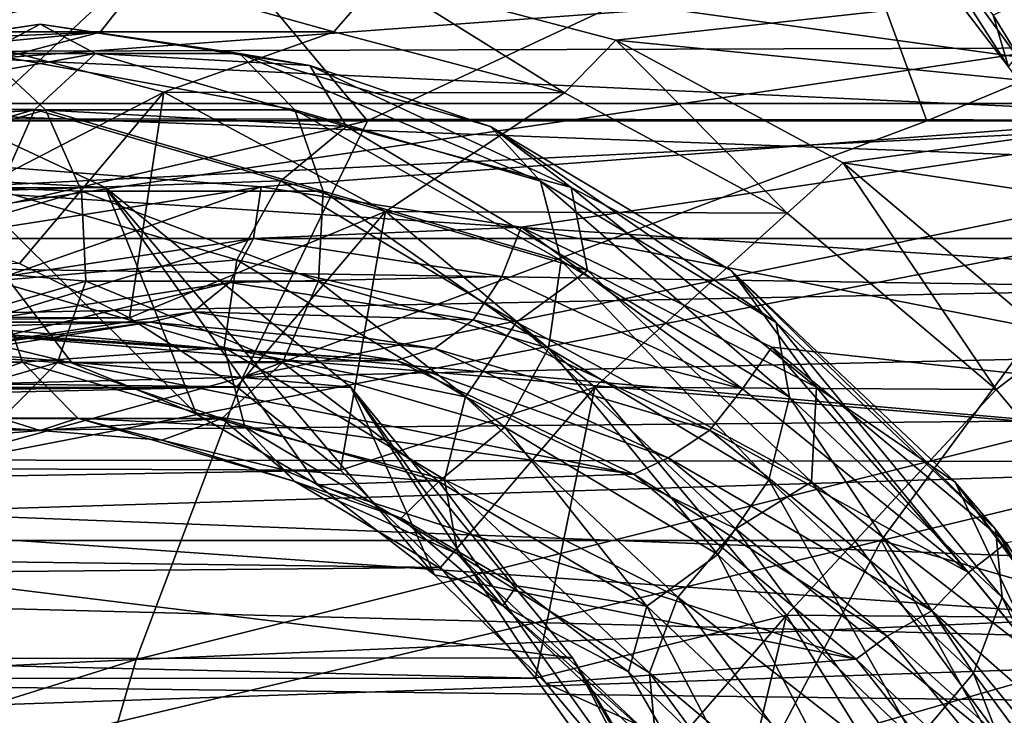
# Model space of a CAD drawing. Header units: metres. Extents: x -62 to 150, y -92 to 92.
# Tile 186 of 256: x 19.17 to 22.81, y -52.55 to -49.98. Entities that reach past the tile are written whole.
import ezdxf

# ---------------------------------------------------------------- set-up
doc = ezdxf.new("R2010")
doc.units = ezdxf.units.M
doc.layers.add('solid_500615', color=7, linetype='CONTINUOUS')

msp = doc.modelspace()

# ---------------------------------------------------------------- linework, layer by layer
at = {"layer": 'solid_500615'}
for points in [[(44.854443, -50.019913, 40.259281), (13.634214, -49.485519, 18.872555), (14.120897, -48.918564, 18.1775)], [(45.801132, -49.008476, 38.907269), (44.854443, -50.019913, 40.259281), (14.120897, -48.918564, 18.1775)], [(53.172432, -50.019867, 28.379959), (52.225739, -49.008438, 29.731979), (22.397575, -49.485519, 6.35718)], [(22.827383, -50.156696, 5.571589), (21.974094, -49.043045, 6.790212), (22.770493, -49.966068, 5.481993)], [(22.827383, -50.156696, 5.571589), (22.397575, -49.485519, 6.35718), (21.974094, -49.043045, 6.790212)], [(24.115129, -50.292206, 8.274472), (16.023319, -50.292206, 19.830776), (16.944242, -49.308235, 18.515562)], [(24.115129, -50.292206, 8.274472), (16.944242, -49.308235, 18.515562), (23.194206, -49.308235, 9.589685)], [(18.582546, -49.308235, 19.662714), (17.661623, -50.292206, 20.977928), (20.158993, -49.336494, 17.411314)], [(17.661623, -50.292206, 20.977928), (19.17341, -49.926338, 18.818874), (20.158993, -49.336494, 17.411314)], [(18.605431, -49.460129, 4.379103), (19.251158, -49.66111, 4.547737), (19.055866, -50.128147, 3.669398)], [(44.854443, -50.019913, 40.259281), (13.174546, -50.117298, 19.529028), (13.634214, -49.485519, 18.872555)], [(24.645315, -49.472595, 34.432808), (22.222691, -49.531384, 32.063721), (22.525665, -50.357143, 33.628006)], [(53.172432, -50.019867, 28.379959), (22.397575, -49.485519, 6.35718), (22.857243, -50.117298, 5.700705)], [(22.827383, -50.156696, 5.571589), (22.857243, -50.117298, 5.700705), (22.397575, -49.485519, 6.35718)], [(24.645315, -49.472595, 34.432808), (22.525665, -50.357143, 33.628006), (24.604788, -50.357773, 35.761921)], [(22.222691, -49.531384, 32.063721), (19.822136, -49.594711, 29.673212), (20.459774, -50.35693, 31.47015)], [(22.222691, -49.531384, 32.063721), (20.459774, -50.35693, 31.47015), (22.525665, -50.357143, 33.628006)], [(19.822136, -49.594711, 29.673212), (17.445219, -49.66267, 27.262104), (19.007437, -50.357166, 29.930435)], [(19.822136, -49.594711, 29.673212), (19.007437, -50.357166, 29.930435), (20.459774, -50.35693, 31.47015)], [(19.055866, -50.128147, 3.669398), (19.251158, -49.66111, 4.547737), (23.548395, -49.79414, 7.34129)], [(19.055866, -50.128147, 3.669398), (23.548395, -49.79414, 7.34129), (23.946928, -50.353992, 6.772039)], [(16.771709, -49.839458, 18.761963), (18.759144, -50.059078, 15.923613), (19.62846, -49.829369, 14.682101)], [(19.472532, -50.028519, 14.556101), (19.62846, -49.829369, 14.682101), (18.759144, -50.059078, 15.923613)], [(20.33499, -50.028088, 13.324383), (19.62846, -49.829369, 14.682101), (19.472532, -50.028519, 14.556101)], [(20.33499, -50.028088, 13.324383), (20.50758, -49.829052, 13.426588), (19.62846, -49.829369, 14.682101)], [(21.187302, -50.252945, 12.107157), (20.50758, -49.829052, 13.426588), (20.33499, -50.028088, 13.324383)], [(23.36655, -49.839279, 9.343554), (20.50758, -49.829052, 13.426588), (21.376997, -50.058155, 12.184931)], [(21.187302, -50.252945, 12.107157), (21.376997, -50.058155, 12.184931), (20.50758, -49.829052, 13.426588)], [(23.783831, -50.296196, 8.747615), (23.36655, -49.839279, 9.343554), (21.376997, -50.058155, 12.184931)], [(23.201899, -50.669476, 4.865883), (22.770493, -49.966068, 5.481993), (22.965147, -49.870602, 5.203997)], [(19.17341, -49.926338, 18.818874), (18.256863, -50.791058, 20.127838), (24.095587, -49.926495, 22.266088)], [(18.256863, -50.791058, 20.127838), (23.179138, -50.791168, 23.574913), (24.095587, -49.926495, 22.266088)], [(22.827383, -50.156696, 5.571589), (22.770493, -49.966068, 5.481993), (23.201899, -50.669476, 4.865883)], [(18.254066, -50.151924, 14.90149), (19.250072, -50, 13.479048), (18.51458, -50.107449, 13.964744)], [(19.046497, -50.108173, 14.337123), (19.250072, -50, 13.479048), (18.254066, -50.151924, 14.90149)], [(19.250072, -50, 13.479048), (19.454926, -50.107449, 12.621793), (18.51458, -50.107449, 13.964744)], [(19.986773, -50.108173, 12.99427), (19.250072, -50, 13.479048), (19.046497, -50.108173, 14.337123)], [(19.250072, -50, 13.479048), (20.246077, -50.151924, 12.056604), (19.454926, -50.107449, 12.621793)], [(19.986773, -50.108173, 12.99427), (20.246077, -50.151924, 12.056604), (19.250072, -50, 13.479048)], [(44.854443, -50.019913, 40.259281), (44.010162, -51.277092, 41.465034), (13.174546, -50.117298, 19.529028)], [(17.154593, -50.250721, 14.728255), (18.002287, -50.027962, 13.517624), (19.472532, -50.028519, 14.556101)], [(17.154593, -50.250721, 14.728255), (19.472532, -50.028519, 14.556101), (18.620365, -50.254196, 15.77312)], [(18.002287, -50.027962, 13.517624), (18.859554, -50.027962, 12.293318), (19.472532, -50.028519, 14.556101)], [(19.472532, -50.028519, 14.556101), (18.759144, -50.059078, 15.923613), (18.620365, -50.254196, 15.77312)], [(18.760141, -50.740421, 11.345639), (19.707249, -50.250721, 11.082686), (18.859554, -50.027962, 12.293318)], [(18.859554, -50.027962, 12.293318), (20.33499, -50.028088, 13.324383), (19.472532, -50.028519, 14.556101)], [(18.859554, -50.027962, 12.293318), (19.707249, -50.250721, 11.082686), (20.33499, -50.028088, 13.324383)], [(19.707249, -50.250721, 11.082686), (21.187302, -50.252945, 12.107157), (20.33499, -50.028088, 13.324383)], [(22.009338, -50.697041, 10.933188), (21.376997, -50.058155, 12.184931), (21.187302, -50.252945, 12.107157)], [(23.783831, -50.296196, 8.747615), (21.376997, -50.058155, 12.184931), (22.216789, -50.512154, 10.985582)], [(22.009338, -50.697041, 10.933188), (22.216789, -50.512154, 10.985582), (21.376997, -50.058155, 12.184931)], [(19.046497, -50.108173, 14.337123), (18.119045, -50.377998, 15.66166), (19.270306, -50.315834, 14.472829)], [(18.310101, -50.314526, 13.800619), (18.51458, -50.107449, 13.964744), (19.454926, -50.107449, 12.621793)], [(19.230762, -50.314526, 12.48578), (18.310101, -50.314526, 13.800619), (19.454926, -50.107449, 12.621793)], [(19.046497, -50.108173, 14.337123), (19.270306, -50.315834, 14.472829), (20.190842, -50.315834, 13.158167)], [(19.986773, -50.108173, 12.99427), (19.046497, -50.108173, 14.337123), (20.190842, -50.315834, 13.158167)], [(19.230762, -50.314526, 12.48578), (19.454926, -50.107449, 12.621793), (20.382444, -50.377293, 11.297158)], [(20.246077, -50.151924, 12.056604), (20.382444, -50.377293, 11.297158), (19.454926, -50.107449, 12.621793)], [(20.914225, -50.377998, 11.669733), (20.246077, -50.151924, 12.056604), (19.986773, -50.108173, 12.99427)], [(19.986773, -50.108173, 12.99427), (20.190842, -50.315834, 13.158167), (21.098822, -50.579994, 11.861436)], [(20.914225, -50.377998, 11.669733), (19.986773, -50.108173, 12.99427), (21.098822, -50.579994, 11.861436)], [(11.237618, -50.152603, 5.744103), (18.525858, -50.151924, 10.852095), (19.4916, -50.603073, 9.472872)], [(44.010162, -51.277092, 41.465034), (12.744726, -50.810009, 20.142876), (13.174546, -50.117298, 19.529028)], [(18.525858, -50.151924, 10.852095), (18.901934, -51.137966, 12.232793), (19.368931, -51.251541, 11.565854)], [(18.525858, -50.151924, 10.852095), (19.368931, -51.251541, 11.565854), (19.827923, -51.439751, 10.910344)], [(19.4916, -50.603073, 9.472872), (18.525858, -50.151924, 10.852095), (19.827923, -51.439751, 10.910344)], [(18.947632, -50.349529, 3.272589), (19.055866, -50.128147, 3.669398), (23.946928, -50.353992, 6.772039)], [(20.246077, -50.151924, 12.056604), (21.211819, -50.603073, 10.677382), (20.382444, -50.377293, 11.297158)], [(20.914225, -50.377998, 11.669733), (21.211819, -50.603073, 10.677382), (20.246077, -50.151924, 12.056604)], [(12.205246, -50.605679, 4.362187), (11.237618, -50.152603, 5.744103), (19.4916, -50.603073, 9.472872)], [(18.760141, -50.740421, 11.345639), (19.174252, -50.884033, 10.75423), (19.707249, -50.250721, 11.082686)], [(19.174252, -50.884033, 10.75423), (19.580622, -51.083847, 10.173874), (19.707249, -50.250721, 11.082686)], [(19.580622, -51.083847, 10.173874), (20.52643, -50.691261, 9.912772), (19.707249, -50.250721, 11.082686)], [(19.707249, -50.250721, 11.082686), (20.52643, -50.691261, 9.912772), (21.187302, -50.252945, 12.107157)], [(20.52643, -50.691261, 9.912772), (22.009338, -50.697041, 10.933188), (21.187302, -50.252945, 12.107157)], [(20.067253, -50.60017, 14.05544), (16.023319, -50.292206, 19.830776), (24.115129, -50.292206, 8.274472)], [(20.067253, -50.60017, 14.05544), (19.107582, -50.750885, 15.425992), (16.023319, -50.292206, 19.830776)], [(21.026997, -50.749664, 12.684784), (20.067253, -50.60017, 14.05544), (24.115129, -50.292206, 8.274472)], [(21.026997, -50.749664, 12.684784), (24.115129, -50.292206, 8.274472), (24.936405, -51.515221, 7.10157)], [(24.181004, -50.807274, 8.180395), (23.783831, -50.296196, 8.747615), (22.216789, -50.512154, 10.985582)], [(18.119045, -50.377998, 15.66166), (18.362324, -50.579994, 15.76956), (19.270306, -50.315834, 14.472829)], [(18.205214, -50.614292, 13.696853), (18.310101, -50.314526, 13.800619), (19.230762, -50.314526, 12.48578)], [(19.09738, -50.614292, 12.422708), (18.205214, -50.614292, 13.696853), (19.230762, -50.314526, 12.48578)], [(19.270306, -50.315834, 14.472829), (18.362324, -50.579994, 15.76956), (19.403151, -50.615929, 14.535491)], [(19.09738, -50.614292, 12.422708), (19.230762, -50.314526, 12.48578), (20.138866, -50.57872, 11.188872)], [(20.138866, -50.57872, 11.188872), (19.230762, -50.314526, 12.48578), (20.382444, -50.377293, 11.297158)], [(19.270306, -50.315834, 14.472829), (19.403151, -50.615929, 14.535491), (20.29516, -50.615929, 13.261568)], [(20.190842, -50.315834, 13.158167), (19.270306, -50.315834, 14.472829), (20.29516, -50.615929, 13.261568)], [(20.190842, -50.315834, 13.158167), (20.29516, -50.615929, 13.261568), (21.175005, -50.871899, 12.00502)], [(21.098822, -50.579994, 11.861436), (20.190842, -50.315834, 13.158167), (21.175005, -50.871899, 12.00502)], [(20.459774, -50.35693, 31.47015), (19.007437, -50.357166, 29.930435), (15.907309, -51.408451, 27.772984)], [(19.999315, -51.302673, 32.100712), (20.459774, -50.35693, 31.47015), (15.907309, -51.408451, 27.772984)], [(18.80862, -50.6082, 2.821764), (18.947632, -50.349529, 3.272589), (23.946928, -50.353992, 6.772039)], [(18.80862, -50.6082, 2.821764), (23.946928, -50.353992, 6.772039), (24.321487, -50.962093, 6.237012)], [(22.525665, -50.357143, 33.628006), (20.459774, -50.35693, 31.47015), (19.999315, -51.302673, 32.100712)], [(24.604788, -50.357773, 35.761921), (22.525665, -50.357143, 33.628006), (19.999315, -51.302673, 32.100712)], [(24.162537, -51.207123, 36.357586), (24.604788, -50.357773, 35.761921), (19.999315, -51.302673, 32.100712)], [(20.138866, -50.57872, 11.188872), (20.382444, -50.377293, 11.297158), (21.271837, -50.909618, 10.026972)], [(21.211819, -50.603073, 10.677382), (21.271837, -50.909618, 10.026972), (20.382444, -50.377293, 11.297158)], [(21.803553, -50.910286, 10.39964), (21.211819, -50.603073, 10.677382), (20.914225, -50.377998, 11.669733)], [(20.914225, -50.377998, 11.669733), (21.098822, -50.579994, 11.861436), (21.969481, -51.101105, 10.618006)], [(21.803553, -50.910286, 10.39964), (20.914225, -50.377998, 11.669733), (21.969481, -51.101105, 10.618006)], [(22.782019, -51.348557, 9.82968), (22.216789, -50.512154, 10.985582), (22.009338, -50.697041, 10.933188)], [(24.181004, -50.807274, 8.180395), (22.216789, -50.512154, 10.985582), (23.005054, -51.177387, 9.859822)], [(22.782019, -51.348557, 9.82968), (23.005054, -51.177387, 9.859822), (22.216789, -50.512154, 10.985582)], [(18.362324, -50.579994, 15.76956), (18.523306, -50.871899, 15.79204), (19.403151, -50.615929, 14.535491)], [(19.977377, -50.870308, 11.16594), (19.09738, -50.614292, 12.422708), (20.138866, -50.57872, 11.188872)], [(19.977377, -50.870308, 11.16594), (20.138866, -50.57872, 11.188872), (21.009642, -51.099903, 9.945274)], [(21.009642, -51.099903, 9.945274), (20.138866, -50.57872, 11.188872), (21.271837, -50.909618, 10.026972)], [(21.098822, -50.579994, 11.861436), (21.175005, -50.871899, 12.00502), (22.018684, -51.376865, 10.800121)], [(21.969481, -51.101105, 10.618006), (21.098822, -50.579994, 11.861436), (22.018684, -51.376865, 10.800121)], [(12.205246, -50.605679, 4.362187), (19.4916, -50.603073, 9.472872), (20.397736, -51.339745, 8.178777)], [(13.112899, -51.345406, 3.065925), (12.205246, -50.605679, 4.362187), (20.397736, -51.339745, 8.178777)], [(18.521887, -51.076637, 2.033429), (18.80862, -50.6082, 2.821764), (24.321487, -50.962093, 6.237012)], [(19.403151, -50.615929, 14.535491), (18.523306, -50.871899, 15.79204), (19.418669, -50.948895, 14.512675)], [(19.081247, -50.947262, 12.445093), (19.09738, -50.614292, 12.422708), (19.977377, -50.870308, 11.16594)], [(19.120861, -50.93124, 15.340672), (19.107582, -50.750885, 15.425992), (20.067253, -50.60017, 14.05544)], [(19.120861, -50.93124, 15.340672), (20.067253, -50.60017, 14.05544), (20.038048, -50.79134, 14.030793)], [(19.403151, -50.615929, 14.535491), (19.418669, -50.948895, 14.512675), (20.279028, -50.948895, 13.283954)], [(20.29516, -50.615929, 13.261568), (19.403151, -50.615929, 14.535491), (20.279028, -50.948895, 13.283954)], [(19.4916, -50.603073, 9.472872), (19.827923, -51.439751, 10.910344), (20.274998, -51.700996, 10.271855)], [(19.4916, -50.603073, 9.472872), (20.274998, -51.700996, 10.271855), (20.706339, -52.033047, 9.655836)], [(20.397736, -51.339745, 8.178777), (19.4916, -50.603073, 9.472872), (20.706339, -52.033047, 9.655836)], [(20.038048, -50.79134, 14.030793), (20.067253, -50.60017, 14.05544), (21.026997, -50.749664, 12.684784)], [(20.29516, -50.615929, 13.261568), (20.279028, -50.948895, 13.283954), (21.127655, -51.195786, 12.071991)], [(21.175005, -50.871899, 12.00502), (20.29516, -50.615929, 13.261568), (21.127655, -51.195786, 12.071991)], [(21.211819, -50.603073, 10.677382), (22.117954, -51.339745, 9.383287), (21.271837, -50.909618, 10.026972)], [(21.803553, -50.910286, 10.39964), (22.117954, -51.339745, 9.383287), (21.211819, -50.603073, 10.677382)], [(19.580622, -51.083847, 10.173874), (19.976746, -51.338631, 9.608149), (20.52643, -50.691261, 9.912772)], [(19.976746, -51.338631, 9.608149), (20.360184, -51.646812, 9.060543), (20.52643, -50.691261, 9.912772)], [(20.360184, -51.646812, 9.060543), (21.298803, -51.339745, 8.809711), (20.52643, -50.691261, 9.912772)], [(20.52643, -50.691261, 9.912772), (21.298803, -51.339745, 8.809711), (22.009338, -50.697041, 10.933188)], [(21.298803, -51.339745, 8.809711), (22.782019, -51.348557, 9.82968), (22.009338, -50.697041, 10.933188)], [(20.038048, -50.79134, 14.030793), (21.026997, -50.749664, 12.684784), (20.955235, -50.93124, 12.720915)], [(20.955235, -50.93124, 12.720915), (21.026997, -50.749664, 12.684784), (21.844553, -51.346691, 11.450836)], [(21.953415, -51.192692, 11.361722), (21.026997, -50.749664, 12.684784), (24.936405, -51.515221, 7.10157)], [(21.844553, -51.346691, 11.450836), (21.026997, -50.749664, 12.684784), (21.953415, -51.192692, 11.361722)], [(18.256863, -50.791058, 20.127838), (17.434412, -51.907078, 21.30242), (23.179138, -50.791168, 23.574913)], [(17.434412, -51.907078, 21.30242), (22.356819, -51.907036, 24.749304), (23.179138, -50.791168, 23.574913)], [(20.038048, -50.79134, 14.030793), (19.949148, -50.953693, 13.968546), (19.048132, -51.091125, 15.255331)], [(19.120861, -50.93124, 15.340672), (20.038048, -50.79134, 14.030793), (19.048132, -51.091125, 15.255331)], [(20.038048, -50.79134, 14.030793), (20.955235, -50.93124, 12.720915), (19.949148, -50.953693, 13.968546)], [(23.179138, -50.791168, 23.574913), (22.356819, -51.907036, 24.749304), (23.611698, -51.604763, 23.712086)], [(44.010162, -51.277092, 41.465034), (12.347404, -51.559376, 20.71031), (12.744726, -50.810009, 20.142876)], [(18.523306, -50.871899, 15.79204), (18.570042, -51.195786, 15.724639), (19.418669, -50.948895, 14.512675)], [(19.930025, -51.194195, 11.232911), (19.081247, -50.947262, 12.445093), (19.977377, -50.870308, 11.16594)], [(19.930025, -51.194195, 11.232911), (19.977377, -50.870308, 11.16594), (20.821203, -51.375362, 9.960832)], [(20.821203, -51.375362, 9.960832), (19.977377, -50.870308, 11.16594), (21.009642, -51.099903, 9.945274)], [(21.175005, -50.871899, 12.00502), (21.127655, -51.195786, 12.071991), (21.941397, -51.682831, 10.909845)], [(22.018684, -51.376865, 10.800121), (21.175005, -50.871899, 12.00502), (21.941397, -51.682831, 10.909845)], [(19.174252, -50.884033, 10.75423), (8.316499, -51.043877, 2.4405), (19.580622, -51.083847, 10.173874)], [(21.009642, -51.099903, 9.945274), (21.271837, -50.909618, 10.026972), (22.098846, -51.689903, 8.845882)], [(22.117954, -51.339745, 9.383287), (22.098846, -51.689903, 8.845882), (21.271837, -50.909618, 10.026972)], [(22.630499, -51.690514, 9.218637), (22.117954, -51.339745, 9.383287), (21.803553, -50.910286, 10.39964)], [(21.803553, -50.910286, 10.39964), (21.969481, -51.101105, 10.618006), (22.779068, -51.864956, 9.461796)], [(22.630499, -51.690514, 9.218637), (21.803553, -50.910286, 10.39964), (22.779068, -51.864956, 9.461796)], [(19.185566, -51.247353, 12.548494), (18.353577, -51.247353, 13.736699), (19.081247, -50.947262, 12.445093)], [(19.418669, -50.948895, 14.512675), (18.570042, -51.195786, 15.724639), (19.31378, -51.248661, 14.408909)], [(19.185566, -51.247353, 12.548494), (19.081247, -50.947262, 12.445093), (19.930025, -51.194195, 11.232911)], [(19.418669, -50.948895, 14.512675), (19.31378, -51.248661, 14.408909), (20.145645, -51.248661, 13.220881)], [(20.279028, -50.948895, 13.283954), (19.418669, -50.948895, 14.512675), (20.145645, -51.248661, 13.220881)], [(20.955235, -50.93124, 12.720915), (20.850166, -51.091125, 12.681761), (19.949148, -50.953693, 13.968546)], [(20.279028, -50.948895, 13.283954), (20.145645, -51.248661, 13.220881), (20.966166, -51.487377, 12.049058)], [(21.127655, -51.195786, 12.071991), (20.279028, -50.948895, 13.283954), (20.966166, -51.487377, 12.049058)], [(20.955235, -50.93124, 12.720915), (21.844553, -51.346691, 11.450836), (20.850166, -51.091125, 12.681761)], [(18.521887, -51.076637, 2.033429), (24.321487, -50.962093, 6.237012), (24.670111, -51.61591, 5.739019)], [(19.949148, -50.953693, 13.968546), (19.81609, -51.062088, 13.875377), (18.925869, -51.197876, 15.146743)], [(19.048132, -51.091125, 15.255331), (19.949148, -50.953693, 13.968546), (18.925869, -51.197876, 15.146743)], [(19.949148, -50.953693, 13.968546), (20.850166, -51.091125, 12.681761), (19.81609, -51.062088, 13.875377)], [(19.580622, -51.083847, 10.173874), (8.316499, -51.043877, 2.4405), (8.411508, -51.202457, 1.935199)], [(19.580622, -51.083847, 10.173874), (8.411508, -51.202457, 1.935199), (19.976746, -51.338631, 9.608149)], [(18.505686, -51.101143, 1.993055), (18.521887, -51.076637, 2.033429), (24.670111, -51.61591, 5.739019)], [(18.925869, -51.197876, 15.146743), (19.81609, -51.062088, 13.875377), (19.657766, -51.100002, 13.768524)], [(19.81609, -51.062088, 13.875377), (20.70631, -51.197876, 12.604011), (19.657766, -51.100002, 13.768524)], [(20.850166, -51.091125, 12.681761), (20.70631, -51.197876, 12.604011), (19.81609, -51.062088, 13.875377)], [(20.850166, -51.091125, 12.681761), (21.723804, -51.499252, 11.434073), (20.70631, -51.197876, 12.604011)], [(21.844553, -51.346691, 11.450836), (21.723804, -51.499252, 11.434073), (20.850166, -51.091125, 12.681761)], [(18.43092, -51.099998, 12.905471), (17.959906, -51.137966, 13.578149), (19.657766, -51.100002, 13.768524)], [(17.959906, -51.137966, 13.578149), (18.749372, -51.242638, 15.065845), (19.657766, -51.100002, 13.768524)], [(18.145872, -51.607956, 1.174709), (18.505686, -51.101143, 1.993055), (24.670111, -51.61591, 5.739019)], [(18.43092, -51.099998, 12.905471), (19.657766, -51.100002, 13.768524), (20.566231, -51.241474, 12.471102)], [(18.901934, -51.137966, 12.232793), (18.43092, -51.099998, 12.905471), (20.566231, -51.241474, 12.471102)], [(18.925869, -51.197876, 15.146743), (19.657766, -51.100002, 13.768524), (18.749372, -51.242638, 15.065845)], [(20.70631, -51.197876, 12.604011), (20.566231, -51.241474, 12.471102), (19.657766, -51.100002, 13.768524)], [(20.821203, -51.375362, 9.960832), (21.009642, -51.099903, 9.945274), (21.81934, -51.863857, 8.788908)], [(21.81934, -51.863857, 8.788908), (21.009642, -51.099903, 9.945274), (22.098846, -51.689903, 8.845882)], [(21.969481, -51.101105, 10.618006), (22.018684, -51.376865, 10.800121), (22.803185, -52.117043, 9.67974)], [(22.779068, -51.864956, 9.461796), (21.969481, -51.101105, 10.618006), (22.803185, -52.117043, 9.67974)], [(19.368931, -51.251541, 11.565854), (18.901934, -51.137966, 12.232793), (20.566231, -51.241474, 12.471102)], [(19.976746, -51.338631, 9.608149), (8.411508, -51.202457, 1.935199), (8.477109, -51.389282, 1.409614)], [(18.570042, -51.195786, 15.724639), (18.493261, -51.487377, 15.580732), (19.31378, -51.248661, 14.408909)], [(20.006208, -51.486099, 11.376495), (19.185566, -51.247353, 12.548494), (19.930025, -51.194195, 11.232911)], [(20.743916, -51.681328, 10.070555), (19.930025, -51.194195, 11.232911), (20.821203, -51.375362, 9.960832)], [(20.006208, -51.486099, 11.376495), (19.930025, -51.194195, 11.232911), (20.743916, -51.681328, 10.070555)], [(20.70631, -51.197876, 12.604011), (21.569481, -51.601112, 11.371274), (20.566231, -51.241474, 12.471102)], [(21.723804, -51.499252, 11.434073), (21.569481, -51.601112, 11.371274), (20.70631, -51.197876, 12.604011)], [(21.127655, -51.195786, 12.071991), (20.966166, -51.487377, 12.049058), (21.752958, -51.95829, 10.925402)], [(21.941397, -51.682831, 10.909845), (21.127655, -51.195786, 12.071991), (21.752958, -51.95829, 10.925402)], [(21.844553, -51.346691, 11.450836), (21.953415, -51.192692, 11.361722), (22.678982, -52.025066, 10.259148)], [(22.81995, -51.915333, 10.124181), (21.953415, -51.192692, 11.361722), (24.936405, -51.515221, 7.10157)], [(22.678982, -52.025066, 10.259148), (21.953415, -51.192692, 11.361722), (22.81995, -51.915333, 10.124181)], [(23.490656, -52.19434, 8.817597), (23.005054, -51.177387, 9.859822), (22.782019, -51.348557, 9.82968)], [(19.368931, -51.251541, 11.565854), (20.566231, -51.241474, 12.471102), (21.443256, -51.660923, 11.218578)], [(24.162537, -51.207123, 36.357586), (19.999315, -51.302673, 32.100712), (19.605371, -52.345634, 32.652069)], [(23.783157, -52.167919, 36.879757), (24.162537, -51.207123, 36.357586), (19.605371, -52.345634, 32.652069)], [(21.569481, -51.601112, 11.371274), (21.443256, -51.660923, 11.218578), (20.566231, -51.241474, 12.471102)], [(44.010162, -51.277092, 41.465034), (43.289082, -52.749058, 42.494846), (12.347404, -51.559376, 20.71031)], [(18.577385, -51.455013, 13.872405), (18.353577, -51.247353, 13.736699), (19.185566, -51.247353, 12.548494)], [(19.31378, -51.248661, 14.408909), (18.493261, -51.487377, 15.580732), (19.109301, -51.455738, 14.244784)], [(19.389635, -51.455013, 12.712391), (18.577385, -51.455013, 13.872405), (19.185566, -51.247353, 12.548494)], [(19.31378, -51.248661, 14.408909), (19.109301, -51.455738, 14.244784), (19.921482, -51.455738, 13.084868)], [(19.389635, -51.455013, 12.712391), (19.185566, -51.247353, 12.548494), (20.006208, -51.486099, 11.376495)], [(20.145645, -51.248661, 13.220881), (19.31378, -51.248661, 14.408909), (19.921482, -51.455738, 13.084868)], [(19.827923, -51.439751, 10.910344), (19.368931, -51.251541, 11.565854), (21.443256, -51.660923, 11.218578)], [(20.145645, -51.248661, 13.220881), (19.921482, -51.455738, 13.084868), (20.722588, -51.688805, 11.940773)], [(20.966166, -51.487377, 12.049058), (20.145645, -51.248661, 13.220881), (20.722588, -51.688805, 11.940773)], [(19.999315, -51.302673, 32.100712), (15.907309, -51.408451, 27.772984), (15.496545, -52.540379, 28.355238)], [(19.605371, -52.345634, 32.652069), (19.999315, -51.302673, 32.100712), (15.496545, -52.540379, 28.355238)], [(19.976746, -51.338631, 9.608149), (8.477109, -51.389282, 1.409614), (8.491402, -51.453545, 1.241611)], [(19.976746, -51.338631, 9.608149), (8.491402, -51.453545, 1.241611), (8.512052, -51.604553, 0.866909)], [(19.976746, -51.338631, 9.608149), (8.512052, -51.604553, 0.866909), (20.360184, -51.646812, 9.060543)], [(13.112899, -51.345406, 3.065925), (20.397736, -51.339745, 8.178777), (21.216732, -52.339554, 7.009129)], [(13.932721, -52.348995, 1.895098), (13.112899, -51.345406, 3.065925), (21.216732, -52.339554, 7.009129)], [(20.360184, -51.646812, 9.060543), (20.728571, -52.0065, 8.534431), (21.298803, -51.339745, 8.809711)], [(20.397736, -51.339745, 8.178777), (20.706339, -52.033047, 9.655836), (21.118267, -52.433067, 9.067542)], [(20.397736, -51.339745, 8.178777), (21.118267, -52.433067, 9.067542), (21.507267, -52.897648, 8.511992)], [(21.216732, -52.339554, 7.009129), (20.397736, -51.339745, 8.178777), (21.507267, -52.897648, 8.511992)], [(20.728571, -52.0065, 8.534431), (21.079636, -52.415466, 8.033059), (21.298803, -51.339745, 8.809711)], [(21.079636, -52.415466, 8.033059), (22.007111, -52.181686, 7.798141), (21.298803, -51.339745, 8.809711)], [(21.298803, -51.339745, 8.809711), (22.007111, -52.181686, 7.798141), (22.782019, -51.348557, 9.82968)], [(21.844553, -51.346691, 11.450836), (22.678982, -52.025066, 10.259148), (21.723804, -51.499252, 11.434073)], [(22.007111, -52.181686, 7.798141), (23.490656, -52.19434, 8.817597), (22.782019, -51.348557, 9.82968)], [(22.117954, -51.339745, 9.383287), (22.936951, -52.339554, 8.213639), (22.098846, -51.689903, 8.845882)], [(22.630499, -51.690514, 9.218637), (22.936951, -52.339554, 8.213639), (22.117954, -51.339745, 9.383287)], [(20.743916, -51.681328, 10.070555), (20.821203, -51.375362, 9.960832), (21.605841, -52.115669, 8.840255)], [(21.605841, -52.115669, 8.840255), (20.821203, -51.375362, 9.960832), (21.81934, -51.863857, 8.788908)], [(22.018684, -51.376865, 10.800121), (21.941397, -51.682831, 10.909845), (22.698061, -52.396748, 9.829217)], [(22.803185, -52.117043, 9.67974), (22.018684, -51.376865, 10.800121), (22.698061, -52.396748, 9.829217)], [(19.250072, -51.5, 13.479048), (18.577385, -51.455013, 13.872405), (19.389635, -51.455013, 12.712391)], [(19.250072, -51.5, 13.479048), (18.800226, -51.536259, 14.121492), (18.577385, -51.455013, 13.872405)], [(19.109301, -51.455738, 14.244784), (18.800226, -51.536259, 14.121492), (19.250072, -51.5, 13.479048)], [(19.921482, -51.455738, 13.084868), (19.109301, -51.455738, 14.244784), (19.250072, -51.5, 13.479048)], [(19.699917, -51.536259, 12.836602), (19.250072, -51.5, 13.479048), (19.389635, -51.455013, 12.712391)], [(19.921482, -51.455738, 13.084868), (19.250072, -51.5, 13.479048), (19.699917, -51.536259, 12.836602)], [(20.190807, -51.688099, 11.568198), (19.389635, -51.455013, 12.712391), (20.006208, -51.486099, 11.376495)], [(19.699917, -51.536259, 12.836602), (19.389635, -51.455013, 12.712391), (20.190807, -51.688099, 11.568198)], [(19.921482, -51.455738, 13.084868), (19.699917, -51.536259, 12.836602), (20.145926, -51.64473, 12.199637)], [(20.274998, -51.700996, 10.271855), (19.827923, -51.439751, 10.910344), (21.443256, -51.660923, 11.218578)], [(20.722588, -51.688805, 11.940773), (19.921482, -51.455738, 13.084868), (20.145926, -51.64473, 12.199637)], [(20.793119, -51.957088, 10.25267), (20.006208, -51.486099, 11.376495), (20.743916, -51.681328, 10.070555)], [(20.190807, -51.688099, 11.568198), (20.006208, -51.486099, 11.376495), (20.793119, -51.957088, 10.25267)], [(20.966166, -51.487377, 12.049058), (20.722588, -51.688805, 11.940773), (21.490763, -52.148575, 10.843704)], [(21.752958, -51.95829, 10.925402), (20.966166, -51.487377, 12.049058), (21.490763, -52.148575, 10.843704)], [(21.723804, -51.499252, 11.434073), (22.543524, -52.165668, 10.263395), (21.569481, -51.601112, 11.371274)], [(22.678982, -52.025066, 10.259148), (22.543524, -52.165668, 10.263395), (21.723804, -51.499252, 11.434073)], [(43.289082, -52.749058, 42.494846), (11.985031, -52.360786, 21.227833), (12.347404, -51.559376, 20.71031)], [(20.145926, -51.64473, 12.199637), (19.699917, -51.536259, 12.836602), (20.190807, -51.688099, 11.568198)], [(20.360184, -51.646812, 9.060543), (8.512052, -51.604553, 0.866909), (8.514924, -51.848148, 0.309892)], [(21.569481, -51.601112, 11.371274), (22.379375, -52.259544, 10.214622), (21.443256, -51.660923, 11.218578)], [(22.543524, -52.165668, 10.263395), (22.379375, -52.259544, 10.214622), (21.569481, -51.601112, 11.371274)], [(22.356819, -51.907036, 24.749304), (23.204428, -52.149868, 24.29373), (23.611698, -51.604763, 23.712086)], [(17.977684, -51.823914, 0.833828), (18.145872, -51.607956, 1.174709), (24.670111, -51.61591, 5.739019)], [(17.977684, -51.823914, 0.833828), (24.670111, -51.61591, 5.739019), (24.991104, -52.311672, 5.280504)], [(20.360184, -51.646812, 9.060543), (8.514924, -51.848148, 0.309892), (20.728571, -52.0065, 8.534431)], [(20.58429, -51.824482, 11.573588), (20.145926, -51.64473, 12.199637), (20.190807, -51.688099, 11.568198)], [(20.722588, -51.688805, 11.940773), (20.145926, -51.64473, 12.199637), (20.58429, -51.824482, 11.573588)], [(20.274998, -51.700996, 10.271855), (21.443256, -51.660923, 11.218578), (22.263828, -52.345188, 10.046681)], [(22.379375, -52.259544, 10.214622), (22.263828, -52.345188, 10.046681), (21.443256, -51.660923, 11.218578)], [(20.959049, -52.147911, 10.471037), (20.190807, -51.688099, 11.568198), (20.793119, -51.957088, 10.25267)], [(20.58429, -51.824482, 11.573588), (20.190807, -51.688099, 11.568198), (20.959049, -52.147911, 10.471037)], [(20.706339, -52.033047, 9.655836), (20.274998, -51.700996, 10.271855), (22.263828, -52.345188, 10.046681)], [(20.722588, -51.688805, 11.940773), (20.58429, -51.824482, 11.573588), (21.011271, -52.073986, 10.963797)], [(21.490763, -52.148575, 10.843704), (20.722588, -51.688805, 11.940773), (21.011271, -52.073986, 10.963797)], [(21.500717, -52.395374, 8.989732), (20.743916, -51.681328, 10.070555), (21.605841, -52.115669, 8.840255)], [(20.793119, -51.957088, 10.25267), (20.743916, -51.681328, 10.070555), (21.500717, -52.395374, 8.989732)], [(21.941397, -51.682831, 10.909845), (21.752958, -51.95829, 10.925402), (22.484562, -52.648563, 9.880563)], [(21.81934, -51.863857, 8.788908), (22.098846, -51.689903, 8.845882), (22.84091, -52.696869, 7.786105)], [(22.698061, -52.396748, 9.829217), (21.941397, -51.682831, 10.909845), (22.484562, -52.648563, 9.880563)], [(22.936951, -52.339554, 8.213639), (22.84091, -52.696869, 7.786105), (22.098846, -51.689903, 8.845882)], [(23.372509, -52.697407, 8.158937), (22.936951, -52.339554, 8.213639), (22.630499, -51.690514, 9.218637)], [(22.630499, -51.690514, 9.218637), (22.779068, -51.864956, 9.461796), (23.505501, -52.850712, 8.424343)], [(23.372509, -52.697407, 8.158937), (22.630499, -51.690514, 9.218637), (23.505501, -52.850712, 8.424343)], [(17.730583, -52.121891, 0.369187), (17.977684, -51.823914, 0.833828), (24.991104, -52.311672, 5.280504)], [(21.011271, -52.073986, 10.963797), (20.58429, -51.824482, 11.573588), (20.959049, -52.147911, 10.471037)], [(20.728571, -52.0065, 8.534431), (8.514924, -51.848148, 0.309892), (8.484722, -52.120548, -0.260286)], [(21.605841, -52.115669, 8.840255), (21.81934, -51.863857, 8.788908), (22.54587, -52.849743, 7.751315)], [(22.54587, -52.849743, 7.751315), (21.81934, -51.863857, 8.788908), (22.84091, -52.696869, 7.786105)], [(22.779068, -51.864956, 9.461796), (22.803185, -52.117043, 9.67974), (23.507107, -53.07225, 8.674436)], [(23.505501, -52.850712, 8.424343), (22.779068, -51.864956, 9.461796), (23.507107, -53.07225, 8.674436)], [(16.728544, -53.243923, 22.310503), (21.651064, -53.24366, 25.757229), (22.356819, -51.907036, 24.749304)], [(17.434412, -51.907078, 21.30242), (16.728544, -53.243923, 22.310503), (22.356819, -51.907036, 24.749304)], [(22.356819, -51.907036, 24.749304), (21.651064, -53.24366, 25.757229), (22.825998, -52.754829, 24.834183)], [(22.356819, -51.907036, 24.749304), (22.825998, -52.754829, 24.834183), (23.204428, -52.149868, 24.29373)], [(22.678982, -52.025066, 10.259148), (22.81995, -51.915333, 10.124181), (23.433168, -52.945759, 9.182059)], [(21.524834, -52.647465, 9.207676), (20.793119, -51.957088, 10.25267), (21.500717, -52.395374, 8.989732)], [(20.959049, -52.147911, 10.471037), (20.793119, -51.957088, 10.25267), (21.524834, -52.647465, 9.207676)], [(21.752958, -51.95829, 10.925402), (21.490763, -52.148575, 10.843704), (22.205055, -52.822517, 9.823589)], [(22.484562, -52.648563, 9.880563), (21.752958, -51.95829, 10.925402), (22.205055, -52.822517, 9.823589)], [(20.728571, -52.0065, 8.534431), (8.484722, -52.120548, -0.260286), (21.079636, -52.415466, 8.033059)], [(21.118267, -52.433067, 9.067542), (20.706339, -52.033047, 9.655836), (22.263828, -52.345188, 10.046681)], [(22.678982, -52.025066, 10.259148), (23.433168, -52.945759, 9.182059), (22.543524, -52.165668, 10.263395)], [(21.423225, -52.391113, 10.375463), (21.011271, -52.073986, 10.963797), (20.959049, -52.147911, 10.471037)], [(21.490763, -52.148575, 10.843704), (21.011271, -52.073986, 10.963797), (21.423225, -52.391113, 10.375463)], [(21.500717, -52.395374, 8.989732), (21.605841, -52.115669, 8.840255), (22.309883, -53.071045, 7.834775)], [(22.309883, -53.071045, 7.834775), (21.605841, -52.115669, 8.840255), (22.54587, -52.849743, 7.751315)], [(21.079636, -52.415466, 8.033059), (8.484722, -52.120548, -0.260286), (8.420296, -52.42197, -0.842022)], [(17.318682, -52.573753, -0.32832), (17.730583, -52.121891, 0.369187), (24.991104, -52.311672, 5.280504)], [(21.673401, -52.821907, 9.450835), (20.959049, -52.147911, 10.471037), (21.524834, -52.647465, 9.207676)], [(21.423225, -52.391113, 10.375463), (20.959049, -52.147911, 10.471037), (21.673401, -52.821907, 9.450835)], [(21.490763, -52.148575, 10.843704), (21.423225, -52.391113, 10.375463), (21.816639, -52.773155, 9.813609)], [(22.205055, -52.822517, 9.823589), (21.490763, -52.148575, 10.843704), (21.816639, -52.773155, 9.813609)], [(22.803185, -52.117043, 9.67974), (22.698061, -52.396748, 9.829217), (23.377007, -53.318062, 8.859583)], [(23.507107, -53.07225, 8.674436), (22.803185, -52.117043, 9.67974), (23.377007, -53.318062, 8.859583)], [(23.783157, -52.167919, 36.879757), (19.605371, -52.345634, 32.652069), (19.277834, -53.462402, 33.1129)], [(23.469501, -53.208057, 37.315613), (23.783157, -52.167919, 36.879757), (19.277834, -53.462402, 33.1129)], [(21.079636, -52.415466, 8.033059), (21.411213, -52.871193, 7.559516), (22.007111, -52.181686, 7.798141)], [(21.411213, -52.871193, 7.559516), (21.72126, -53.370872, 7.116724), (22.007111, -52.181686, 7.798141)], [(21.72126, -53.370872, 7.116724), (22.635532, -53.198273, 6.900661), (22.007111, -52.181686, 7.798141)], [(22.007111, -52.181686, 7.798141), (22.635532, -53.198273, 6.900661), (23.490656, -52.19434, 8.817597)], [(22.543524, -52.165668, 10.263395), (23.284412, -53.070126, 9.205296), (22.379375, -52.259544, 10.214622)], [(23.433168, -52.945759, 9.182059), (23.284412, -53.070126, 9.205296), (22.543524, -52.165668, 10.263395)], [(22.635532, -53.198273, 6.900661), (24.120911, -53.218853, 7.917486), (23.490656, -52.19434, 8.817597)], [(22.379375, -52.259544, 10.214622), (23.111387, -53.153164, 9.169203), (22.263828, -52.345188, 10.046681)], [(23.284412, -53.070126, 9.205296), (23.111387, -53.153164, 9.169203), (22.379375, -52.259544, 10.214622)], [(23.38319, -52.226452, 24.340405), (22.665094, -53.479347, 25.365952), (26.78507, -53.475704, 28.247061)], [(23.09128, -52.512688, 24.582947), (22.665094, -53.479347, 25.365952), (23.38319, -52.226452, 24.340405)], [(17.318682, -52.573753, -0.32832), (24.991104, -52.311672, 5.280504), (25.282871, -53.045284, 4.863719)], [(42.708954, -54.399563, 43.323357), (11.659841, -53.20929, 21.692253), (11.985031, -52.360786, 21.227833)], [(43.289082, -52.749058, 42.494846), (42.708954, -54.399563, 43.323357), (11.985031, -52.360786, 21.227833)], [(13.932721, -52.348995, 1.895098), (21.216732, -52.339554, 7.009129), (21.923704, -53.572124, 5.999468)], [(14.639955, -53.586082, 0.885062), (13.932721, -52.348995, 1.895098), (21.923704, -53.572124, 5.999468)], [(19.605371, -52.345634, 32.652069), (15.496545, -52.540379, 28.355238), (15.153329, -53.740208, 28.842707)], [(19.277834, -53.462402, 33.1129), (19.605371, -52.345634, 32.652069), (15.153329, -53.740208, 28.842707)], [(21.118267, -52.433067, 9.067542), (22.263828, -52.345188, 10.046681), (23.009428, -53.284161, 8.981853)], [(21.216732, -52.339554, 7.009129), (21.507267, -52.897648, 8.511992), (21.870022, -53.422821, 7.993924)], [(21.216732, -52.339554, 7.009129), (21.870022, -53.422821, 7.993924), (22.203436, -54.004108, 7.517761)], [(21.923704, -53.572124, 5.999468), (21.216732, -52.339554, 7.009129), (22.203436, -54.004108, 7.517761)], [(23.111387, -53.153164, 9.169203), (23.009428, -53.284161, 8.981853), (22.263828, -52.345188, 10.046681)], [(21.816639, -52.773155, 9.813609), (21.423225, -52.391113, 10.375463), (21.673401, -52.821907, 9.450835)], [(22.179785, -53.316856, 8.019922), (21.500717, -52.395374, 8.989732), (22.309883, -53.071045, 7.834775)], [(21.524834, -52.647465, 9.207676), (21.500717, -52.395374, 8.989732), (22.179785, -53.316856, 8.019922)], [(22.698061, -52.396748, 9.829217), (22.484562, -52.648563, 9.880563), (23.14102, -53.539364, 8.943043)], [(23.377007, -53.318062, 8.859583), (22.698061, -52.396748, 9.829217), (23.14102, -53.539364, 8.943043)], [(21.411213, -52.871193, 7.559516), (8.420296, -52.42197, -0.842022), (8.22063, -52.986427, -1.838248)], [(21.079636, -52.415466, 8.033059), (8.420296, -52.42197, -0.842022), (21.411213, -52.871193, 7.559516)], [(21.507267, -52.897648, 8.511992), (21.118267, -52.433067, 9.067542), (23.009428, -53.284161, 8.981853)], [(22.438341, -53.749283, 25.515442), (22.665094, -53.479347, 25.365952), (23.09128, -52.512688, 24.582947)], [(22.438341, -53.749283, 25.515442), (23.09128, -52.512688, 24.582947), (22.479258, -53.415104, 25.32938)], [(23.09128, -52.512688, 24.582947), (22.825998, -52.754829, 24.834183), (22.479258, -53.415104, 25.32938)]]:
    msp.add_3dface(points, dxfattribs=at)

doc.saveas('drawing.dxf')
